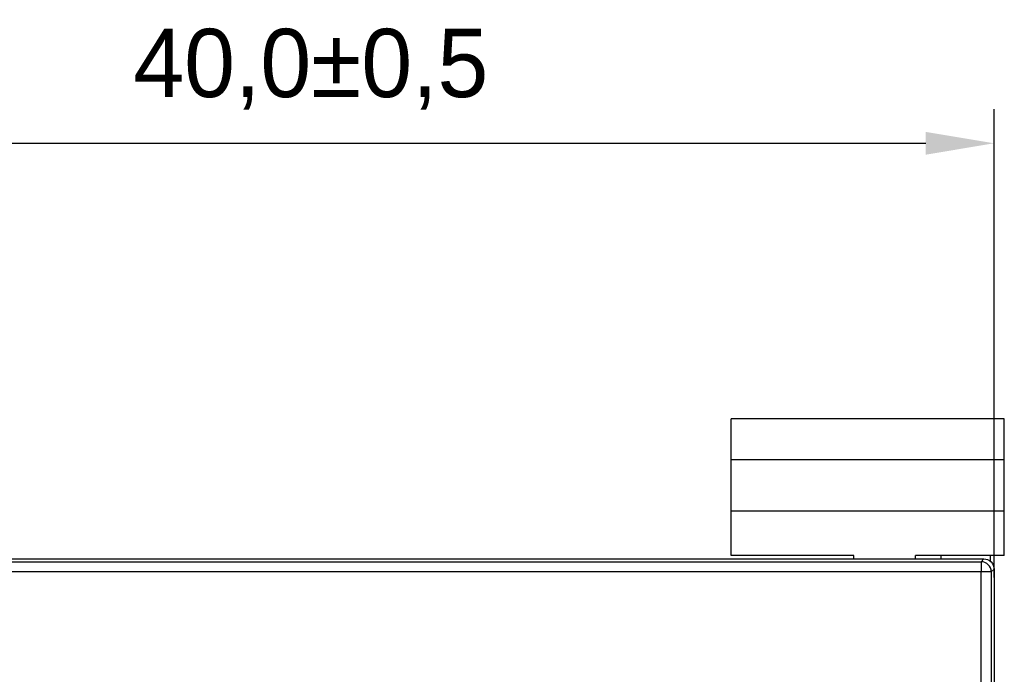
# Model space of a CAD drawing. Header units: millimetres. Extents: x 1931 to 2429, y 62 to 413.
# Tile 11 of 26: x 2073 to 2102, y 280 to 299. Entities that reach past the tile are written whole.
import ezdxf

# ---------------------------------------------------------------- set-up
doc = ezdxf.new("R2010")
doc.units = ezdxf.units.MM
doc.header["$LTSCALE"] = 2
doc.header["$PDSIZE"] = -1
doc.layers.add('HMI-D4', color=250, linetype='Continuous')
doc.dimstyles.new('ISO-25', dxfattribs={"dimtxt": 2.5, "dimasz": 2.5, "dimexe": 1.25, "dimexo": 0.625, "dimtad": 1, "dimtxsty": 'Standard', "dimcen": 2.5, "dimadec": 0, "dimazin": 0, "dimtfac": 1, "dimtmove": 0, "dimatfit": 3, "dimfxl": 1, "dimarcsym": 0})

# ---------------------------------------------------------------- blocks, each defined once
blk = doc.blocks.new('*D31')
at = {"layer": 'Defpoints', "color": 0}
for p in [(2101.796, 295.176), (2061.796, 282.466), (2101.796, 282.466)]:
    blk.add_point(p, dxfattribs=at)
at = {"layer": 'HMI-D4', "color": 0, "lineweight": -2}
for p, q in [((2061.796, 282.466), (2061.796, 296.176)), ((2101.796, 282.466), (2101.796, 296.176)), ((2063.796, 295.176), (2099.796, 295.176))]:
    blk.add_line(p, q, dxfattribs=at)
at = {"layer": 'HMI-D4', "color": 0}
for points in [[(2063.796, 295.509), (2063.796, 294.842), (2061.796, 295.176)], [(2099.796, 295.509), (2099.796, 294.842), (2101.796, 295.176)]]:
    blk.add_solid(points, dxfattribs=at)
at = {"layer": 'HMI-D4', "color": 0, "insert": (2081.796, 297.342), "char_height": 2, "attachment_point": 5}
blk.add_mtext('40,0±0,5', dxfattribs=at)

msp = doc.modelspace()

# ---------------------------------------------------------------- linework, layer by layer
at = {"color": 7, "linetype": 'Continuous', "lineweight": 25}
for p, q in [((2094.096, 285.908), (2094.096, 287.108)), ((2102.096, 287.108), (2094.096, 287.108)), ((2102.096, 285.908), (2102.096, 287.108)), ((2102.096, 285.908), (2094.096, 285.908)), ((2094.096, 284.408), (2094.096, 285.908)), ((2102.096, 284.408), (2102.096, 285.908)), ((2094.096, 283.108), (2094.096, 284.408)), ((2102.096, 284.408), (2094.096, 284.408)), ((2102.096, 283.108), (2102.096, 284.408)), ((2097.696, 283.108), (2094.096, 283.108)), ((2097.696, 283.007), (2097.696, 283.108)), ((2099.496, 283.007), (2099.496, 283.108)), ((2102.096, 283.108), (2099.496, 283.108)), ((2100.249, 283.007), (2100.246, 283.108)), ((2101.691, 282.926), (2101.696, 283.108)), ((2062.096, 283.007), (2101.496, 283.007)), ((2062.178, 282.925), (2101.414, 282.925)), ((2101.414, 282.925), (2101.496, 283.007)), ((2101.414, 282.925), (2101.414, 282.625)), ((2101.414, 282.625), (2062.178, 282.625)), ((2101.714, 282.625), (2101.414, 282.625)), ((2101.414, 263.389), (2101.414, 282.625)), ((2101.796, 282.707), (2101.714, 282.625)), ((2101.714, 282.625), (2101.714, 263.389)), ((2101.796, 282.707), (2101.796, 263.307))]:
    msp.add_line(p, q, dxfattribs=at)
msp.add_arc((2101.414, 282.625), 0.3, 0.0204, 89.9796, dxfattribs=at)
msp.add_open_spline([(2101.496, 283.007), (2101.567, 283.007), (2101.65, 282.978), (2101.767, 282.861), (2101.796, 282.778), (2101.796, 282.707)], degree=3, knots=[0, 0, 0, 0, 0.5, 0.5, 1, 1, 1, 1], dxfattribs=at)

# ---------------------------------------------------------------- dimensions: what is measured, and where the dimension line sits
at = {"layer": 'HMI-D4', "color": 0}
dim = msp.add_linear_dim(base=(2101.796, 295.176), p1=(2061.796, 282.466), p2=(2101.796, 282.466), dimstyle='ISO-25', override={"dimtxt": 2, "dimasz": 2, "dimexe": 1, "dimexo": 0, "dimgap": 1, "dimtih": 1, "dimtoh": 1, "dimdec": 1, "dimzin": 0, "dimadec": 2, "dimtol": 1, "dimtp": 0.5, "dimtm": 0.5, "dimtdec": 1, "dimtzin": 0}, dxfattribs=at)
dim.commit()
dim.dimension.update_dxf_attribs({"geometry": '*D31', "text_midpoint": (2081.796, 297.342)})

doc.saveas('drawing.dxf')
